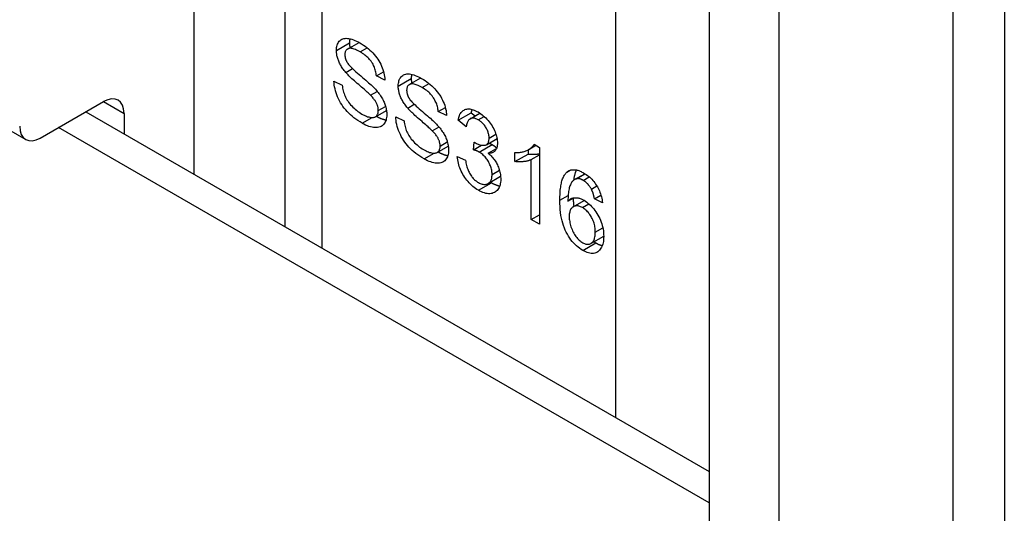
# Model space of a CAD drawing. Header units: inches. Extents: x 17 to 386, y 34 to 183.
# Tile 93 of 95: x 384.875 to 385.925, y 151.733 to 152.261. Entities that reach past the tile are written whole.
import ezdxf

# ---------------------------------------------------------------- set-up
doc = ezdxf.new("R2010")
doc.units = ezdxf.units.IN
doc.header["$MEASUREMENT"] = 0
doc.layers.add('Visible Edges(ANSI)', color=7, linetype='Continuous', lineweight=25)
doc.layers.add('Visible Tangent Edges(ANSI)', color=7, linetype='Continuous', lineweight=25)

msp = doc.modelspace()

# ---------------------------------------------------------------- linework, layer by layer
at = {"layer": 'Visible Edges(ANSI)'}
for p, q in [((385.1576, 153.0378), (385.1576, 152.0394)), ((385.925, 152.7563), (385.925, 150.715)), ((385.6102, 152.488), (385.6102, 151.7222)), ((385.6844, 152.4452), (385.6844, 151.6793)), ((385.2244, 152.2292), (385.2368, 152.2363)), ((385.2226, 152.2042), (385.2297, 152.2083)), ((385.2553, 152.2005), (385.2629, 152.2049)), ((385.21, 152.195), (385.2188, 152.1908)), ((385.2642, 152.1961), (385.2553, 152.2005)), ((385.2903, 152.1912), (385.3027, 152.1983)), ((385.249, 152.1799), (385.2561, 152.184)), ((384.807, 152.1754), (384.8812, 152.1326)), ((384.8967, 152.1341), (384.9642, 152.1731)), ((385.2886, 152.1662), (385.2956, 152.1703)), ((384.9452, 152.1621), (385.6102, 151.7781)), ((384.9862, 152.1604), (384.9862, 152.1384)), ((385.2543, 152.1569), (385.266, 152.1637)), ((385.3212, 152.1624), (385.3288, 152.1668)), ((385.3301, 152.1581), (385.3212, 152.1624)), ((385.3424, 152.1531), (385.3563, 152.1611)), ((385.3552, 152.1547), (385.3656, 152.1608)), ((385.3563, 152.1611), (385.3605, 152.1578)), ((385.2759, 152.157), (385.2847, 152.1527)), ((385.3511, 152.1463), (385.3424, 152.1531)), ((385.3149, 152.1418), (385.3221, 152.146)), ((385.3587, 152.1216), (385.3596, 152.1298)), ((385.3726, 152.1271), (385.3839, 152.1336)), ((385.3202, 152.1188), (385.3319, 152.1256)), ((385.3587, 152.1216), (385.3672, 152.1265)), ((385.3746, 152.1179), (385.3834, 152.123)), ((385.403, 152.1091), (385.403, 152.1188)), ((385.417, 152.1216), (385.417, 152.1171)), ((385.4178, 152.122), (385.4253, 152.1264)), ((385.4235, 152.1275), (385.4291, 152.1242)), ((385.4291, 152.1242), (385.4291, 152.0423)), ((385.3415, 152.1144), (385.3502, 152.1107)), ((385.403, 152.1091), (385.417, 152.1171)), ((385.4204, 152.1111), (385.4291, 152.1161)), ((385.4204, 152.0473), (385.4204, 152.1111)), ((385.3743, 152.0856), (385.3877, 152.0933)), ((385.4666, 152.0898), (385.4776, 152.0961)), ((385.4685, 152.0905), (385.4779, 152.096)), ((385.4845, 152.0797), (385.4904, 152.0831)), ((385.4596, 152.0667), (385.466, 152.0704)), ((385.4652, 152.0608), (385.4769, 152.0676)), ((385.4878, 152.0691), (385.4948, 152.0732)), ((385.4964, 152.065), (385.4878, 152.0691)), ((385.4204, 152.0473), (385.4291, 152.0523)), ((385.4291, 152.0423), (385.4204, 152.0473)), ((385.4841, 152.0216), (385.4977, 152.0294))]:
    msp.add_line(p, q, dxfattribs=at)
at = {"layer": 'Visible Edges(ANSI)', "flags": 128}
for points in [[(385.2126, 152.2278), (385.2127, 152.2293), (385.2128, 152.2307), (385.2131, 152.2321), (385.2134, 152.2333), (385.2138, 152.2345), (385.2143, 152.2356), (385.215, 152.2366), (385.2157, 152.2376), (385.2165, 152.2384), (385.2174, 152.2391), (385.2183, 152.2397), (385.2194, 152.2401), (385.2206, 152.2405), (385.2218, 152.2406), (385.2231, 152.2407), (385.2246, 152.2406), (385.226, 152.2404), (385.2276, 152.2401), (385.2291, 152.2397), (385.2307, 152.2391), (385.2324, 152.2385), (385.2341, 152.2377), (385.2358, 152.2369), (385.2376, 152.2359)], [(385.227, 152.2402), (385.227, 152.2401), (385.2269, 152.2399), (385.2269, 152.2397), (385.2269, 152.2395), (385.2268, 152.2394), (385.2268, 152.2392), (385.2268, 152.239), (385.2267, 152.2388), (385.2267, 152.2387), (385.2267, 152.2385), (385.2267, 152.2383), (385.2267, 152.2381), (385.2266, 152.2379), (385.2266, 152.2377), (385.2266, 152.2376), (385.2266, 152.2374), (385.2266, 152.2372), (385.2266, 152.237), (385.2266, 152.2368), (385.2266, 152.2366), (385.2266, 152.2364), (385.2265, 152.2362), (385.2265, 152.236), (385.2265, 152.2358)], [(385.2265, 152.2358), (385.2265, 152.2356), (385.2265, 152.2354), (385.2266, 152.2352), (385.2266, 152.235), (385.2266, 152.2348), (385.2266, 152.2346), (385.2266, 152.2343), (385.2266, 152.2341), (385.2266, 152.2339), (385.2266, 152.2337), (385.2266, 152.2335), (385.2267, 152.2333), (385.2267, 152.2331), (385.2267, 152.2329), (385.2267, 152.2326), (385.2268, 152.2324), (385.2268, 152.2322), (385.2268, 152.232), (385.2269, 152.2318), (385.2269, 152.2316), (385.2269, 152.2314), (385.227, 152.2312), (385.227, 152.2309), (385.227, 152.2307)], [(385.2376, 152.2359), (385.2395, 152.2347), (385.2414, 152.2335), (385.2432, 152.2322), (385.245, 152.2309), (385.2467, 152.2295), (385.2483, 152.228), (385.2499, 152.2265), (385.2515, 152.225), (385.2529, 152.2233), (385.2543, 152.2217), (385.2556, 152.22), (385.2568, 152.2183), (385.2579, 152.2165), (385.2589, 152.2147), (385.2599, 152.2129), (385.2607, 152.211), (385.2615, 152.2091), (385.2622, 152.2072), (385.2627, 152.2053), (385.2632, 152.2035), (385.2636, 152.2016), (385.2639, 152.1998), (385.2641, 152.198), (385.2642, 152.1961)], [(385.2226, 152.2042), (385.2218, 152.2052), (385.221, 152.2062), (385.2203, 152.2072), (385.2196, 152.2082), (385.2189, 152.2092), (385.2182, 152.2102), (385.2176, 152.2112), (385.217, 152.2122), (385.2165, 152.2132), (385.216, 152.2142), (385.2155, 152.2152), (385.2151, 152.2162), (385.2147, 152.2172), (385.2143, 152.2182), (385.214, 152.2192), (385.2137, 152.2201), (385.2135, 152.2211), (385.2132, 152.2221), (385.2131, 152.223), (385.2129, 152.224), (385.2128, 152.2249), (385.2127, 152.2259), (385.2126, 152.2268), (385.2126, 152.2278)], [(385.238, 152.2262), (385.2366, 152.2269), (385.2352, 152.2276), (385.234, 152.2282), (385.2328, 152.2287), (385.2317, 152.2292), (385.2306, 152.2295), (385.2296, 152.2298), (385.2286, 152.2299), (385.2278, 152.23), (385.227, 152.23), (385.2262, 152.2299), (385.2255, 152.2297), (385.2249, 152.2295), (385.2243, 152.2292), (385.2238, 152.2288), (385.2234, 152.2284), (385.223, 152.2279), (385.2226, 152.2274), (385.2223, 152.2269), (385.2221, 152.2263), (385.2219, 152.2256), (385.2217, 152.2249), (385.2217, 152.2241), (385.2216, 152.2233)], [(385.2216, 152.2233), (385.2216, 152.223), (385.2216, 152.2226), (385.2217, 152.2222), (385.2217, 152.2218), (385.2217, 152.2215), (385.2218, 152.2211), (385.2219, 152.2207), (385.2219, 152.2204), (385.222, 152.22), (385.2221, 152.2196), (385.2222, 152.2193), (385.2223, 152.2189), (385.2224, 152.2185), (385.2226, 152.2182), (385.2227, 152.2178), (385.2228, 152.2174), (385.223, 152.217), (385.2232, 152.2167), (385.2233, 152.2163), (385.2235, 152.2159), (385.2237, 152.2156), (385.2239, 152.2152), (385.2241, 152.2148), (385.2244, 152.2145)], [(385.2553, 152.2005), (385.2551, 152.2018), (385.2549, 152.2032), (385.2547, 152.2045), (385.2544, 152.2057), (385.2541, 152.207), (385.2537, 152.2082), (385.2532, 152.2094), (385.2528, 152.2106), (385.2522, 152.2117), (385.2517, 152.2129), (385.251, 152.214), (385.2504, 152.215), (385.2496, 152.2161), (385.2488, 152.2171), (385.248, 152.2181), (385.2471, 152.2191), (385.2462, 152.2201), (385.2452, 152.221), (385.2441, 152.2219), (385.243, 152.2228), (385.2418, 152.2237), (385.2406, 152.2245), (385.2393, 152.2254), (385.238, 152.2262)], [(385.2244, 152.2145), (385.2249, 152.2137), (385.2255, 152.2128), (385.2263, 152.2119), (385.2272, 152.211), (385.2282, 152.2099), (385.2293, 152.2088), (385.2305, 152.2076), (385.2319, 152.2063), (385.2334, 152.2049), (385.235, 152.2035), (385.2367, 152.202), (385.2386, 152.2005), (385.2404, 152.1989), (385.2422, 152.1974), (385.2439, 152.196), (385.2454, 152.1946), (385.2469, 152.1933), (385.2482, 152.1921), (385.2495, 152.1909), (385.2506, 152.1898), (385.2517, 152.1888), (385.2527, 152.1879), (385.2535, 152.187), (385.2543, 152.1862)], [(385.249, 152.1799), (385.2485, 152.1804), (385.2479, 152.181), (385.2471, 152.1817), (385.2463, 152.1825), (385.2454, 152.1833), (385.2444, 152.1842), (385.2433, 152.1852), (385.2421, 152.1862), (385.2408, 152.1874), (385.2394, 152.1886), (385.2379, 152.1898), (385.2364, 152.1912), (385.2348, 152.1926), (385.2333, 152.1939), (385.2318, 152.1951), (385.2305, 152.1964), (385.2292, 152.1975), (385.228, 152.1986), (385.2269, 152.1997), (385.2259, 152.2007), (385.225, 152.2017), (385.2241, 152.2026), (385.2233, 152.2034), (385.2226, 152.2042)], [(385.2785, 152.1897), (385.2786, 152.1912), (385.2787, 152.1927), (385.279, 152.194), (385.2793, 152.1953), (385.2797, 152.1965), (385.2803, 152.1976), (385.2809, 152.1986), (385.2816, 152.1995), (385.2824, 152.2004), (385.2833, 152.2011), (385.2843, 152.2016), (385.2853, 152.2021), (385.2865, 152.2024), (385.2877, 152.2026), (385.2891, 152.2026), (385.2905, 152.2026), (385.292, 152.2024), (385.2935, 152.202), (385.295, 152.2016), (385.2967, 152.2011), (385.2983, 152.2004), (385.3, 152.1997), (385.3017, 152.1988), (385.3035, 152.1978)], [(385.2929, 152.2022), (385.2929, 152.202), (385.2928, 152.2018), (385.2928, 152.2017), (385.2928, 152.2015), (385.2927, 152.2013), (385.2927, 152.2011), (385.2927, 152.201), (385.2927, 152.2008), (385.2926, 152.2006), (385.2926, 152.2004), (385.2926, 152.2002), (385.2926, 152.2001), (385.2926, 152.1999), (385.2925, 152.1997), (385.2925, 152.1995), (385.2925, 152.1993), (385.2925, 152.1991), (385.2925, 152.1989), (385.2925, 152.1987), (385.2925, 152.1985), (385.2925, 152.1983), (385.2925, 152.1982), (385.2925, 152.198), (385.2925, 152.1978)], [(385.2402, 152.1499), (385.2378, 152.1514), (385.2355, 152.1528), (385.2334, 152.1543), (385.2313, 152.1559), (385.2293, 152.1575), (385.2275, 152.1591), (385.2257, 152.1608), (385.2241, 152.1625), (385.2225, 152.1643), (385.221, 152.1661), (385.2196, 152.1679), (385.2183, 152.1699), (385.217, 152.1718), (385.2159, 152.1739), (385.2149, 152.1759), (385.2139, 152.1781), (385.213, 152.1802), (385.2123, 152.1823), (385.2116, 152.1845), (385.2111, 152.1866), (385.2106, 152.1887), (385.2103, 152.1908), (385.2101, 152.1929), (385.21, 152.195)], [(385.2188, 152.1908), (385.219, 152.1892), (385.2192, 152.1876), (385.2195, 152.1861), (385.2199, 152.1846), (385.2203, 152.1831), (385.2207, 152.1817), (385.2212, 152.1803), (385.2218, 152.179), (385.2224, 152.1777), (385.2231, 152.1764), (385.2238, 152.1751), (385.2247, 152.1738), (385.2256, 152.1725), (385.2266, 152.1711), (385.2277, 152.1698), (385.2289, 152.1685), (385.2301, 152.1673), (385.2314, 152.166), (385.2327, 152.1649), (385.234, 152.1638), (385.2354, 152.1627), (385.2368, 152.1617), (385.2382, 152.1607), (385.2397, 152.1598)], [(385.3039, 152.1881), (385.3025, 152.1889), (385.3012, 152.1896), (385.2999, 152.1902), (385.2987, 152.1907), (385.2976, 152.1911), (385.2965, 152.1914), (385.2955, 152.1917), (385.2946, 152.1919), (385.2937, 152.1919), (385.2929, 152.1919), (385.2921, 152.1918), (385.2914, 152.1917), (385.2908, 152.1914), (385.2903, 152.1911), (385.2897, 152.1908), (385.2893, 152.1903), (385.2889, 152.1899), (385.2885, 152.1894), (385.2882, 152.1888), (385.288, 152.1882), (385.2878, 152.1876), (385.2876, 152.1868), (385.2876, 152.1861), (385.2875, 152.1853)], [(385.2925, 152.1978), (385.2925, 152.1975), (385.2925, 152.1973), (385.2925, 152.1971), (385.2925, 152.1969), (385.2925, 152.1967), (385.2925, 152.1965), (385.2925, 152.1963), (385.2925, 152.1961), (385.2925, 152.1959), (385.2925, 152.1957), (385.2926, 152.1954), (385.2926, 152.1952), (385.2926, 152.195), (385.2926, 152.1948), (385.2927, 152.1946), (385.2927, 152.1944), (385.2927, 152.1942), (385.2927, 152.194), (385.2928, 152.1937), (385.2928, 152.1935), (385.2928, 152.1933), (385.2929, 152.1931), (385.2929, 152.1929), (385.293, 152.1927)], [(385.3035, 152.1978), (385.3054, 152.1967), (385.3073, 152.1955), (385.3091, 152.1942), (385.3109, 152.1928), (385.3126, 152.1914), (385.3142, 152.19), (385.3158, 152.1885), (385.3174, 152.1869), (385.3188, 152.1853), (385.3202, 152.1836), (385.3215, 152.1819), (385.3227, 152.1802), (385.3238, 152.1784), (385.3248, 152.1766), (385.3258, 152.1748), (385.3266, 152.1729), (385.3274, 152.171), (385.3281, 152.1692), (385.3287, 152.1673), (385.3291, 152.1654), (385.3295, 152.1636), (385.3298, 152.1617), (385.33, 152.1599), (385.3301, 152.1581)], [(385.2543, 152.1862), (385.2553, 152.185), (385.2562, 152.1839), (385.2572, 152.1828), (385.258, 152.1816), (385.2588, 152.1805), (385.2596, 152.1794), (385.2604, 152.1782), (385.2611, 152.1771), (385.2617, 152.176), (385.2623, 152.1748), (385.2629, 152.1737), (385.2634, 152.1726), (385.2638, 152.1715), (385.2643, 152.1703), (385.2647, 152.1692), (385.265, 152.1681), (385.2653, 152.167), (385.2656, 152.1659), (385.2658, 152.1648), (385.266, 152.1637), (385.2661, 152.1626), (385.2662, 152.1615), (385.2663, 152.1604), (385.2663, 152.1593)], [(385.2886, 152.1662), (385.2877, 152.1672), (385.2869, 152.1682), (385.2862, 152.1692), (385.2855, 152.1702), (385.2848, 152.1712), (385.2841, 152.1722), (385.2835, 152.1732), (385.283, 152.1742), (385.2824, 152.1752), (385.2819, 152.1761), (385.2814, 152.1771), (385.281, 152.1781), (385.2806, 152.1791), (385.2803, 152.1801), (385.2799, 152.1811), (385.2796, 152.1821), (385.2794, 152.1831), (385.2792, 152.184), (385.279, 152.185), (385.2788, 152.1859), (385.2787, 152.1869), (385.2786, 152.1878), (385.2786, 152.1888), (385.2785, 152.1897)], [(385.2875, 152.1853), (385.2875, 152.1849), (385.2876, 152.1845), (385.2876, 152.1842), (385.2876, 152.1838), (385.2877, 152.1834), (385.2877, 152.1831), (385.2878, 152.1827), (385.2878, 152.1823), (385.2879, 152.1819), (385.288, 152.1816), (385.2881, 152.1812), (385.2882, 152.1808), (385.2883, 152.1805), (385.2885, 152.1801), (385.2886, 152.1797), (385.2888, 152.1794), (385.2889, 152.179), (385.2891, 152.1786), (385.2893, 152.1783), (385.2894, 152.1779), (385.2896, 152.1775), (385.2898, 152.1771), (385.2901, 152.1768), (385.2903, 152.1764)], [(385.3212, 152.1624), (385.321, 152.1638), (385.3208, 152.1651), (385.3206, 152.1664), (385.3203, 152.1677), (385.32, 152.1689), (385.3196, 152.1702), (385.3192, 152.1714), (385.3187, 152.1725), (385.3181, 152.1737), (385.3176, 152.1748), (385.3169, 152.1759), (385.3163, 152.177), (385.3155, 152.178), (385.3148, 152.1791), (385.3139, 152.1801), (385.313, 152.1811), (385.3121, 152.182), (385.3111, 152.183), (385.31, 152.1839), (385.3089, 152.1848), (385.3077, 152.1856), (385.3065, 152.1865), (385.3052, 152.1873), (385.3039, 152.1881)], [(385.2573, 152.1636), (385.2573, 152.1642), (385.2573, 152.1649), (385.2572, 152.1655), (385.2571, 152.1662), (385.257, 152.1668), (385.2568, 152.1675), (385.2567, 152.1681), (385.2565, 152.1688), (385.2562, 152.1694), (385.256, 152.1701), (385.2557, 152.1707), (385.2554, 152.1714), (385.2551, 152.1721), (385.2547, 152.1727), (385.2543, 152.1734), (385.2538, 152.1741), (385.2534, 152.1748), (385.2528, 152.1755), (385.2523, 152.1762), (385.2517, 152.1769), (385.2511, 152.1777), (385.2504, 152.1784), (385.2497, 152.1791), (385.249, 152.1799)], [(385.2903, 152.1764), (385.2908, 152.1756), (385.2914, 152.1748), (385.2922, 152.1739), (385.2931, 152.1729), (385.2941, 152.1718), (385.2952, 152.1707), (385.2965, 152.1695), (385.2978, 152.1682), (385.2993, 152.1669), (385.3009, 152.1655), (385.3026, 152.164), (385.3045, 152.1624), (385.3063, 152.1608), (385.3081, 152.1593), (385.3098, 152.1579), (385.3113, 152.1566), (385.3128, 152.1553), (385.3141, 152.154), (385.3154, 152.1529), (385.3166, 152.1518), (385.3176, 152.1508), (385.3186, 152.1498), (385.3194, 152.1489), (385.3202, 152.1481)], [(385.2397, 152.1598), (385.241, 152.1591), (385.2423, 152.1585), (385.2436, 152.1579), (385.2448, 152.1574), (385.2459, 152.157), (385.2471, 152.1567), (385.2481, 152.1564), (385.2492, 152.1562), (385.2502, 152.1561), (385.2511, 152.1561), (385.252, 152.1562), (385.2528, 152.1563), (385.2535, 152.1566), (385.2542, 152.1569), (385.2548, 152.1573), (385.2553, 152.1577), (385.2558, 152.1583), (385.2562, 152.1589), (385.2565, 152.1595), (385.2568, 152.1602), (385.257, 152.161), (385.2572, 152.1618), (385.2573, 152.1627), (385.2573, 152.1636)], [(385.2663, 152.1593), (385.2663, 152.1577), (385.2661, 152.1562), (385.2658, 152.1548), (385.2655, 152.1534), (385.265, 152.1522), (385.2645, 152.151), (385.2638, 152.1499), (385.2631, 152.1489), (385.2622, 152.148), (385.2613, 152.1472), (385.2602, 152.1466), (385.2591, 152.146), (385.2579, 152.1457), (385.2566, 152.1454), (385.2552, 152.1453), (385.2538, 152.1453), (385.2522, 152.1454), (385.2506, 152.1457), (385.249, 152.1461), (385.2473, 152.1466), (385.2456, 152.1473), (385.2438, 152.148), (385.242, 152.1489), (385.2402, 152.1499)], [(385.3149, 152.1418), (385.3144, 152.1424), (385.3138, 152.143), (385.3131, 152.1436), (385.3122, 152.1444), (385.3113, 152.1452), (385.3103, 152.1461), (385.3092, 152.1471), (385.308, 152.1482), (385.3067, 152.1493), (385.3053, 152.1505), (385.3039, 152.1518), (385.3023, 152.1531), (385.3007, 152.1545), (385.2992, 152.1558), (385.2978, 152.1571), (385.2964, 152.1583), (385.2951, 152.1595), (385.294, 152.1606), (385.2929, 152.1616), (385.2918, 152.1627), (385.2909, 152.1636), (385.29, 152.1645), (385.2893, 152.1654), (385.2886, 152.1662)], [(385.3424, 152.1531), (385.3427, 152.1546), (385.3431, 152.156), (385.3435, 152.1572), (385.3439, 152.1584), (385.3444, 152.1595), (385.345, 152.1605), (385.3457, 152.1614), (385.3463, 152.1622), (385.3471, 152.163), (385.3479, 152.1636), (385.3487, 152.1641), (385.3497, 152.1645), (385.3506, 152.1649), (385.3516, 152.1651), (385.3526, 152.1652), (385.3537, 152.1653), (385.3548, 152.1652), (385.356, 152.165), (385.3572, 152.1648), (385.3584, 152.1644), (385.3597, 152.1639), (385.361, 152.1634), (385.3623, 152.1627), (385.3637, 152.162)], [(385.3572, 152.1648), (385.3572, 152.1646), (385.3571, 152.1645), (385.3571, 152.1643), (385.357, 152.1642), (385.357, 152.1641), (385.357, 152.1639), (385.3569, 152.1638), (385.3569, 152.1636), (385.3568, 152.1635), (385.3568, 152.1633), (385.3568, 152.1632), (385.3567, 152.163), (385.3567, 152.1629), (385.3566, 152.1627), (385.3566, 152.1626), (385.3566, 152.1624), (385.3565, 152.1623), (385.3565, 152.1621), (385.3565, 152.1619), (385.3564, 152.1618), (385.3564, 152.1616), (385.3564, 152.1615), (385.3564, 152.1613), (385.3563, 152.1611)], [(385.3637, 152.162), (385.3651, 152.1611), (385.3665, 152.1601), (385.3679, 152.1591), (385.3692, 152.158), (385.3706, 152.1569), (385.3718, 152.1556), (385.3731, 152.1543), (385.3743, 152.153), (385.3755, 152.1515), (385.3766, 152.1501), (385.3777, 152.1486), (385.3786, 152.1471), (385.3795, 152.1456), (385.3804, 152.144), (385.3811, 152.1424), (385.3818, 152.1408), (385.3824, 152.1392), (385.3829, 152.1377), (385.3834, 152.1361), (385.3837, 152.1346), (385.384, 152.1331), (385.3842, 152.1317), (385.3843, 152.1303), (385.3844, 152.1289)], [(385.2551, 152.1574), (385.2556, 152.1572), (385.256, 152.1569), (385.2565, 152.1567), (385.257, 152.1564), (385.2574, 152.1562), (385.2579, 152.156), (385.2583, 152.1558), (385.2588, 152.1556), (385.2592, 152.1554), (385.2597, 152.1552), (385.2601, 152.1551), (385.2605, 152.1549), (385.261, 152.1547), (385.2614, 152.1546), (385.2618, 152.1545), (385.2622, 152.1543), (385.2627, 152.1542), (385.2631, 152.1541), (385.2635, 152.154), (385.2639, 152.1539), (385.2643, 152.1538), (385.2647, 152.1537), (385.2651, 152.1536), (385.2655, 152.1536)], [(385.3061, 152.1119), (385.3037, 152.1133), (385.3015, 152.1148), (385.2993, 152.1163), (385.2972, 152.1178), (385.2953, 152.1194), (385.2934, 152.121), (385.2916, 152.1227), (385.29, 152.1244), (385.2884, 152.1262), (385.2869, 152.128), (385.2855, 152.1299), (385.2842, 152.1318), (385.283, 152.1338), (385.2818, 152.1358), (385.2808, 152.1379), (385.2798, 152.14), (385.2789, 152.1422), (385.2782, 152.1443), (385.2775, 152.1464), (385.277, 152.1485), (385.2765, 152.1507), (385.2762, 152.1528), (385.276, 152.1549), (385.2759, 152.157)], [(385.2847, 152.1527), (385.2849, 152.1511), (385.2852, 152.1495), (385.2855, 152.148), (385.2858, 152.1465), (385.2862, 152.1451), (385.2866, 152.1436), (385.2871, 152.1423), (385.2877, 152.1409), (385.2883, 152.1396), (385.289, 152.1383), (385.2897, 152.137), (385.2906, 152.1357), (385.2915, 152.1344), (385.2925, 152.1331), (385.2936, 152.1318), (385.2948, 152.1305), (385.296, 152.1292), (385.2973, 152.128), (385.2986, 152.1268), (385.2999, 152.1257), (385.3013, 152.1246), (385.3027, 152.1236), (385.3042, 152.1227), (385.3056, 152.1218)], [(385.3639, 152.1537), (385.363, 152.1541), (385.3622, 152.1545), (385.3614, 152.1548), (385.3607, 152.1551), (385.3599, 152.1553), (385.3592, 152.1554), (385.3585, 152.1555), (385.3579, 152.1555), (385.3572, 152.1554), (385.3566, 152.1553), (385.356, 152.1551), (385.3554, 152.1549), (385.3549, 152.1545), (385.3544, 152.1541), (385.3539, 152.1537), (385.3534, 152.1531), (385.353, 152.1525), (385.3527, 152.1518), (385.3523, 152.1511), (385.352, 152.1503), (385.3517, 152.1494), (385.3515, 152.1484), (385.3513, 152.1474), (385.3511, 152.1463)], [(385.3754, 152.1342), (385.3754, 152.1351), (385.3754, 152.136), (385.3752, 152.137), (385.3751, 152.1379), (385.3749, 152.1388), (385.3746, 152.1397), (385.3743, 152.1406), (385.374, 152.1416), (385.3736, 152.1425), (385.3732, 152.1434), (385.3727, 152.1443), (385.3722, 152.1452), (385.3717, 152.1461), (385.3711, 152.147), (385.3705, 152.1478), (385.3698, 152.1486), (385.3692, 152.1493), (385.3685, 152.1501), (385.3678, 152.1508), (385.3671, 152.1514), (385.3663, 152.152), (385.3655, 152.1526), (385.3647, 152.1531), (385.3639, 152.1537)], [(385.3232, 152.1255), (385.3232, 152.1262), (385.3232, 152.1268), (385.3231, 152.1275), (385.323, 152.1281), (385.3229, 152.1288), (385.3227, 152.1294), (385.3226, 152.1301), (385.3224, 152.1307), (385.3221, 152.1314), (385.3219, 152.132), (385.3216, 152.1327), (385.3213, 152.1333), (385.321, 152.134), (385.3206, 152.1347), (385.3202, 152.1354), (385.3197, 152.1361), (385.3193, 152.1367), (385.3188, 152.1375), (385.3182, 152.1382), (385.3176, 152.1389), (385.317, 152.1396), (385.3163, 152.1403), (385.3156, 152.1411), (385.3149, 152.1418)], [(385.3202, 152.1481), (385.3212, 152.147), (385.3222, 152.1458), (385.3231, 152.1447), (385.3239, 152.1436), (385.3248, 152.1424), (385.3255, 152.1413), (385.3263, 152.1402), (385.327, 152.139), (385.3276, 152.1379), (385.3282, 152.1368), (385.3288, 152.1357), (385.3293, 152.1345), (385.3297, 152.1334), (385.3302, 152.1323), (385.3306, 152.1312), (385.3309, 152.1301), (385.3312, 152.129), (385.3315, 152.1278), (385.3317, 152.1267), (385.3319, 152.1256), (385.332, 152.1245), (385.3321, 152.1234), (385.3322, 152.1224), (385.3322, 152.1213)], [(385.3596, 152.1298), (385.3597, 152.1298), (385.3597, 152.1297), (385.3598, 152.1297), (385.3599, 152.1296), (385.36, 152.1296), (385.36, 152.1295), (385.3601, 152.1295), (385.3602, 152.1295), (385.3602, 152.1294), (385.3603, 152.1294), (385.3603, 152.1293), (385.3604, 152.1293), (385.3605, 152.1293), (385.3605, 152.1292), (385.3606, 152.1292), (385.3606, 152.1291), (385.3607, 152.1291), (385.3607, 152.1291), (385.3608, 152.129), (385.3608, 152.129), (385.3609, 152.129), (385.3609, 152.129), (385.361, 152.1289), (385.361, 152.1289)], [(385.361, 152.1289), (385.3619, 152.1284), (385.3628, 152.128), (385.3637, 152.1276), (385.3646, 152.1272), (385.3654, 152.1269), (385.3663, 152.1267), (385.3671, 152.1265), (385.3679, 152.1264), (385.3687, 152.1264), (385.3695, 152.1264), (385.3702, 152.1264), (385.371, 152.1265), (385.3717, 152.1267), (385.3724, 152.1269), (385.3729, 152.1273), (385.3735, 152.1277), (385.3739, 152.1282), (385.3743, 152.1288), (385.3747, 152.1295), (385.3749, 152.1303), (385.3752, 152.1311), (385.3753, 152.1321), (385.3754, 152.1331), (385.3754, 152.1342)], [(385.3844, 152.1289), (385.3844, 152.128), (385.3843, 152.1272), (385.3842, 152.1264), (385.3841, 152.1256), (385.384, 152.1249), (385.3838, 152.1242), (385.3836, 152.1235), (385.3833, 152.1228), (385.383, 152.1222), (385.3827, 152.1217), (385.3823, 152.1211), (385.3819, 152.1206), (385.3815, 152.1202), (385.3811, 152.1197), (385.3806, 152.1194), (385.38, 152.119), (385.3795, 152.1187), (385.3789, 152.1185), (385.3783, 152.1183), (385.3776, 152.1181), (385.3769, 152.118), (385.3762, 152.1179), (385.3754, 152.1179), (385.3746, 152.1179)], [(385.3755, 152.1287), (385.3756, 152.1287), (385.3758, 152.1286), (385.3759, 152.1286), (385.3761, 152.1285), (385.3762, 152.1284), (385.3764, 152.1284), (385.3765, 152.1283), (385.3766, 152.1283), (385.3768, 152.1282), (385.3769, 152.1281), (385.3771, 152.1281), (385.3772, 152.128), (385.3773, 152.128), (385.3775, 152.1279), (385.3776, 152.1278), (385.3777, 152.1278), (385.3778, 152.1277), (385.378, 152.1276), (385.3781, 152.1276), (385.3782, 152.1275), (385.3783, 152.1274), (385.3785, 152.1274), (385.3786, 152.1273), (385.3787, 152.1272)], [(385.3056, 152.1218), (385.307, 152.1211), (385.3082, 152.1204), (385.3095, 152.1198), (385.3107, 152.1193), (385.3118, 152.1189), (385.313, 152.1186), (385.3141, 152.1183), (385.3151, 152.1182), (385.3161, 152.1181), (385.317, 152.1181), (385.3179, 152.1181), (385.3187, 152.1183), (385.3194, 152.1185), (385.3201, 152.1188), (385.3207, 152.1192), (385.3212, 152.1197), (385.3217, 152.1202), (385.3221, 152.1208), (385.3224, 152.1215), (385.3227, 152.1222), (385.3229, 152.1229), (385.3231, 152.1237), (385.3232, 152.1246), (385.3232, 152.1255)], [(385.3322, 152.1213), (385.3322, 152.1197), (385.332, 152.1182), (385.3318, 152.1167), (385.3314, 152.1154), (385.331, 152.1141), (385.3304, 152.1129), (385.3297, 152.1118), (385.329, 152.1108), (385.3281, 152.1099), (385.3272, 152.1092), (385.3262, 152.1085), (385.325, 152.108), (385.3238, 152.1076), (385.3225, 152.1074), (385.3212, 152.1072), (385.3197, 152.1072), (385.3181, 152.1074), (385.3166, 152.1076), (385.3149, 152.108), (385.3133, 152.1086), (385.3115, 152.1092), (385.3098, 152.11), (385.3079, 152.1109), (385.3061, 152.1119)], [(385.321, 152.1193), (385.3215, 152.1191), (385.322, 152.1189), (385.3224, 152.1186), (385.3229, 152.1184), (385.3233, 152.1182), (385.3238, 152.118), (385.3242, 152.1177), (385.3247, 152.1176), (385.3251, 152.1174), (385.3256, 152.1172), (385.326, 152.117), (385.3265, 152.1168), (385.3269, 152.1167), (385.3273, 152.1165), (385.3277, 152.1164), (385.3282, 152.1163), (385.3286, 152.1161), (385.329, 152.116), (385.3294, 152.1159), (385.3298, 152.1158), (385.3302, 152.1157), (385.3306, 152.1156), (385.331, 152.1156), (385.3314, 152.1155)], [(385.3648, 152.1192), (385.3646, 152.1193), (385.3644, 152.1194), (385.3641, 152.1196), (385.3639, 152.1197), (385.3637, 152.1198), (385.3635, 152.1199), (385.3633, 152.12), (385.363, 152.1201), (385.3628, 152.1202), (385.3625, 152.1203), (385.3623, 152.1204), (385.362, 152.1205), (385.3618, 152.1206), (385.3615, 152.1207), (385.3613, 152.1208), (385.361, 152.1209), (385.3607, 152.121), (385.3604, 152.1211), (385.3602, 152.1212), (385.3599, 152.1213), (385.3596, 152.1213), (385.3593, 152.1214), (385.359, 152.1215), (385.3587, 152.1216)], [(385.3786, 152.0953), (385.3786, 152.0965), (385.3785, 152.0976), (385.3784, 152.0988), (385.3782, 152.0999), (385.3779, 152.1011), (385.3776, 152.1022), (385.3773, 152.1033), (385.3769, 152.1045), (385.3764, 152.1056), (385.3759, 152.1067), (385.3753, 152.1079), (385.3747, 152.109), (385.374, 152.1101), (385.3734, 152.1111), (385.3726, 152.1121), (385.3719, 152.1131), (385.3711, 152.114), (385.3703, 152.1149), (385.3694, 152.1157), (385.3686, 152.1165), (385.3677, 152.1173), (385.3667, 152.118), (385.3658, 152.1186), (385.3648, 152.1192)], [(385.3746, 152.1179), (385.3757, 152.117), (385.3767, 152.1161), (385.3776, 152.1151), (385.3785, 152.1142), (385.3794, 152.1132), (385.3802, 152.1121), (385.381, 152.1111), (385.3818, 152.11), (385.3825, 152.1089), (385.3832, 152.1077), (385.3838, 152.1066), (385.3844, 152.1054), (385.3849, 152.1041), (385.3854, 152.1029), (385.3859, 152.1017), (385.3863, 152.1005), (385.3867, 152.0992), (385.387, 152.0979), (385.3872, 152.0967), (385.3875, 152.0954), (385.3876, 152.0941), (385.3877, 152.0928), (385.3878, 152.0915), (385.3878, 152.0902)], [(385.3787, 152.1272), (385.3789, 152.1271), (385.3791, 152.127), (385.3793, 152.1269), (385.3796, 152.1267), (385.3798, 152.1266), (385.38, 152.1264), (385.3802, 152.1263), (385.3804, 152.1262), (385.3806, 152.126), (385.3808, 152.1259), (385.381, 152.1257), (385.3812, 152.1256), (385.3814, 152.1254), (385.3816, 152.1252), (385.3818, 152.1251), (385.382, 152.1249), (385.3822, 152.1248), (385.3824, 152.1246), (385.3826, 152.1244), (385.3828, 152.1243), (385.383, 152.1241), (385.3832, 152.1239), (385.3834, 152.1237), (385.3836, 152.1236)], [(385.403, 152.1188), (385.4042, 152.1187), (385.4054, 152.1188), (385.4066, 152.1188), (385.4077, 152.1189), (385.4088, 152.119), (385.4099, 152.1192), (385.4109, 152.1194), (385.4119, 152.1196), (385.4129, 152.1199), (385.4139, 152.1202), (385.4148, 152.1206), (385.4158, 152.121), (385.4166, 152.1214), (385.4175, 152.1219), (385.4183, 152.1223), (385.419, 152.1228), (385.4197, 152.1233), (385.4204, 152.1238), (385.421, 152.1244), (385.4216, 152.125), (385.4221, 152.1256), (385.4226, 152.1262), (385.4231, 152.1268), (385.4235, 152.1275)], [(385.417, 152.1171), (385.4174, 152.117), (385.4179, 152.117), (385.4183, 152.1169), (385.4188, 152.1169), (385.4192, 152.1169), (385.4197, 152.1168), (385.4202, 152.1168), (385.4207, 152.1168), (385.4212, 152.1168), (385.4217, 152.1168), (385.4222, 152.1168), (385.4227, 152.1168), (385.4232, 152.1168), (385.4238, 152.1168), (385.4243, 152.1169), (385.4248, 152.1169), (385.4254, 152.117), (385.4259, 152.117), (385.4265, 152.1171), (385.427, 152.1171), (385.4275, 152.1172), (385.4281, 152.1173), (385.4286, 152.1174), (385.4291, 152.1174)], [(385.364, 152.0784), (385.3625, 152.0794), (385.361, 152.0804), (385.3596, 152.0814), (385.3582, 152.0825), (385.3568, 152.0837), (385.3555, 152.085), (385.3542, 152.0863), (385.353, 152.0877), (385.3518, 152.0891), (385.3507, 152.0906), (385.3496, 152.0922), (385.3485, 152.0938), (385.3476, 152.0954), (385.3466, 152.0971), (385.3458, 152.0988), (385.345, 152.1005), (385.3443, 152.1022), (385.3437, 152.1039), (385.3432, 152.1057), (385.3427, 152.1074), (385.3423, 152.1091), (385.342, 152.1109), (385.3417, 152.1127), (385.3415, 152.1144)], [(385.3502, 152.1107), (385.3505, 152.1092), (385.3508, 152.1077), (385.3511, 152.1063), (385.3515, 152.1049), (385.3518, 152.1035), (385.3522, 152.1022), (385.3527, 152.101), (385.3532, 152.0998), (385.3536, 152.0987), (385.3542, 152.0976), (385.3547, 152.0965), (385.3553, 152.0955), (385.3559, 152.0946), (385.3566, 152.0936), (385.3572, 152.0928), (385.3579, 152.0919), (385.3586, 152.0911), (385.3593, 152.0904), (385.36, 152.0897), (385.3608, 152.089), (385.3616, 152.0884), (385.3624, 152.0878), (385.3632, 152.0872), (385.3641, 152.0867)], [(385.4204, 152.1111), (385.4199, 152.1109), (385.4193, 152.1106), (385.4187, 152.1104), (385.4181, 152.1102), (385.4174, 152.11), (385.4168, 152.1098), (385.4161, 152.1096), (385.4153, 152.1094), (385.4146, 152.1093), (385.4138, 152.1092), (385.413, 152.1091), (385.4122, 152.109), (385.4113, 152.1089), (385.4105, 152.1088), (385.4097, 152.1088), (385.4089, 152.1088), (385.4081, 152.1087), (385.4073, 152.1087), (385.4066, 152.1088), (385.4058, 152.1088), (385.4051, 152.1088), (385.4044, 152.1089), (385.4037, 152.109), (385.403, 152.1091)], [(385.4509, 152.0678), (385.451, 152.0698), (385.451, 152.0717), (385.4511, 152.0735), (385.4512, 152.0752), (385.4513, 152.0769), (385.4514, 152.0786), (385.4516, 152.0802), (385.4518, 152.0817), (385.452, 152.0831), (385.4523, 152.0845), (385.4525, 152.0859), (385.4528, 152.0872), (385.4532, 152.0884), (385.4535, 152.0895), (385.4539, 152.0906), (385.4543, 152.0917), (385.4548, 152.0927), (385.4552, 152.0936), (385.4557, 152.0945), (385.4562, 152.0953), (385.4568, 152.096), (385.4573, 152.0967), (385.4579, 152.0973), (385.4585, 152.0979)], [(385.4585, 152.0979), (385.4591, 152.0983), (385.4597, 152.0987), (385.4603, 152.0991), (385.4609, 152.0994), (385.4615, 152.0996), (385.4621, 152.0999), (385.4628, 152.1001), (385.4634, 152.1002), (385.4641, 152.1003), (385.4648, 152.1004), (385.4655, 152.1004), (385.4663, 152.1004), (385.467, 152.1003), (385.4678, 152.1002), (385.4686, 152.1001), (385.4694, 152.0999), (385.4702, 152.0997), (385.471, 152.0994), (385.4719, 152.0991), (385.4727, 152.0988), (385.4736, 152.0984), (385.4745, 152.0979), (385.4754, 152.0974), (385.4763, 152.0969)], [(385.4684, 152.1001), (385.4683, 152.0998), (385.4681, 152.0994), (385.468, 152.099), (385.4678, 152.0986), (385.4677, 152.0982), (385.4675, 152.0978), (385.4674, 152.0974), (385.4673, 152.097), (385.4671, 152.0965), (385.467, 152.0961), (385.4669, 152.0957), (385.4668, 152.0952), (385.4667, 152.0947), (385.4665, 152.0943), (385.4664, 152.0938), (385.4663, 152.0933), (385.4662, 152.0928), (385.4661, 152.0923), (385.466, 152.0918), (385.466, 152.0913), (385.4659, 152.0907), (385.4658, 152.0902), (385.4657, 152.0897), (385.4656, 152.0891)], [(385.4763, 152.0969), (385.4777, 152.0961), (385.479, 152.0952), (385.4803, 152.0943), (385.4816, 152.0933), (385.4828, 152.0923), (385.4839, 152.0912), (385.4851, 152.0901), (385.4861, 152.0889), (385.4872, 152.0876), (385.4882, 152.0863), (385.4891, 152.085), (385.49, 152.0836), (385.4909, 152.0822), (385.4917, 152.0807), (385.4924, 152.0793), (385.4931, 152.0778), (385.4937, 152.0762), (385.4943, 152.0747), (385.4948, 152.0731), (385.4952, 152.0715), (385.4956, 152.0699), (385.496, 152.0683), (385.4962, 152.0666), (385.4964, 152.065)], [(385.3878, 152.0902), (385.3878, 152.0885), (385.3877, 152.0869), (385.3874, 152.0853), (385.3871, 152.0839), (385.3867, 152.0826), (385.3861, 152.0813), (385.3855, 152.0802), (385.3848, 152.0792), (385.384, 152.0782), (385.3831, 152.0774), (385.3822, 152.0767), (385.3811, 152.076), (385.3799, 152.0755), (385.3787, 152.0751), (385.3775, 152.0749), (385.3762, 152.0747), (385.3748, 152.0747), (385.3734, 152.0749), (385.372, 152.0751), (385.3705, 152.0755), (385.3689, 152.0761), (385.3673, 152.0767), (385.3657, 152.0775), (385.364, 152.0784)], [(385.3641, 152.0867), (385.3651, 152.0861), (385.3661, 152.0857), (385.367, 152.0853), (385.368, 152.085), (385.3689, 152.0848), (385.3697, 152.0847), (385.3706, 152.0846), (385.3714, 152.0846), (385.3722, 152.0848), (385.373, 152.085), (385.3737, 152.0853), (385.3744, 152.0856), (385.3751, 152.0861), (385.3757, 152.0866), (385.3763, 152.0872), (385.3768, 152.0878), (385.3772, 152.0885), (385.3776, 152.0893), (385.3779, 152.0901), (385.3782, 152.0911), (385.3784, 152.092), (385.3785, 152.0931), (385.3786, 152.0942), (385.3786, 152.0953)], [(385.3769, 152.0871), (385.377, 152.0871), (385.377, 152.087), (385.3771, 152.087), (385.3771, 152.087), (385.3771, 152.087), (385.3772, 152.0869), (385.3772, 152.0869), (385.3773, 152.0869), (385.3773, 152.0869), (385.3773, 152.0868), (385.3774, 152.0868), (385.3774, 152.0868), (385.3775, 152.0868), (385.3775, 152.0867), (385.3776, 152.0867), (385.3776, 152.0867), (385.3776, 152.0867), (385.3777, 152.0866), (385.3777, 152.0866), (385.3778, 152.0866), (385.3778, 152.0866), (385.3779, 152.0865), (385.3779, 152.0865), (385.3779, 152.0865)], [(385.3779, 152.0865), (385.3783, 152.0863), (385.3787, 152.086), (385.3791, 152.0858), (385.3795, 152.0856), (385.3799, 152.0854), (385.3803, 152.0852), (385.3807, 152.085), (385.3811, 152.0849), (385.3814, 152.0847), (385.3818, 152.0845), (385.3822, 152.0844), (385.3826, 152.0842), (385.3829, 152.0841), (385.3833, 152.0839), (385.3837, 152.0838), (385.384, 152.0837), (385.3844, 152.0836), (385.3847, 152.0835), (385.3851, 152.0834), (385.3854, 152.0833), (385.3858, 152.0832), (385.3861, 152.0831), (385.3865, 152.0831), (385.3868, 152.083)], [(385.4685, 152.0905), (385.4678, 152.0903), (385.4672, 152.0901), (385.4666, 152.0898), (385.466, 152.0894), (385.4654, 152.0889), (385.4649, 152.0884), (385.4643, 152.0879), (385.4638, 152.0873), (385.4633, 152.0866), (385.4629, 152.0858), (385.4625, 152.0851), (385.4621, 152.0842), (385.4617, 152.0833), (385.4613, 152.0822), (385.461, 152.0811), (385.4607, 152.0799), (385.4605, 152.0786), (385.4602, 152.0772), (385.4601, 152.0757), (385.4599, 152.0741), (385.4598, 152.0724), (385.4597, 152.0706), (385.4596, 152.0687), (385.4596, 152.0667)], [(385.4758, 152.089), (385.4755, 152.0892), (385.4751, 152.0894), (385.4748, 152.0896), (385.4744, 152.0897), (385.4741, 152.0899), (385.4738, 152.09), (385.4735, 152.0901), (385.4731, 152.0903), (385.4728, 152.0904), (385.4725, 152.0905), (385.4722, 152.0905), (385.4719, 152.0906), (385.4716, 152.0907), (385.4713, 152.0907), (385.471, 152.0907), (385.4707, 152.0908), (385.4704, 152.0908), (385.4701, 152.0908), (385.4699, 152.0908), (385.4696, 152.0907), (385.4693, 152.0907), (385.469, 152.0907), (385.4688, 152.0906), (385.4685, 152.0905)], [(385.4845, 152.0797), (385.4842, 152.0802), (385.4839, 152.0807), (385.4836, 152.0812), (385.4833, 152.0817), (385.483, 152.0822), (385.4826, 152.0827), (385.4823, 152.0831), (385.482, 152.0835), (385.4816, 152.084), (385.4813, 152.0844), (385.4809, 152.0848), (385.4806, 152.0852), (385.4802, 152.0856), (385.4798, 152.086), (385.4794, 152.0863), (385.4791, 152.0867), (385.4787, 152.087), (385.4783, 152.0873), (385.4779, 152.0876), (385.4775, 152.0879), (385.4771, 152.0882), (385.4766, 152.0885), (385.4762, 152.0888), (385.4758, 152.089)], [(385.4878, 152.0691), (385.4877, 152.0697), (385.4876, 152.0702), (385.4875, 152.0707), (385.4874, 152.0713), (385.4873, 152.0718), (385.4872, 152.0723), (385.487, 152.0728), (385.4869, 152.0732), (385.4868, 152.0737), (385.4867, 152.0742), (385.4865, 152.0746), (385.4864, 152.0751), (385.4863, 152.0755), (385.4861, 152.0759), (385.486, 152.0764), (385.4858, 152.0768), (385.4857, 152.0772), (385.4855, 152.0775), (385.4854, 152.0779), (385.4852, 152.0783), (385.485, 152.0787), (385.4849, 152.079), (385.4847, 152.0794), (385.4845, 152.0797)], [(385.4755, 152.0141), (385.4737, 152.0152), (385.472, 152.0164), (385.4703, 152.0176), (385.4687, 152.019), (385.4672, 152.0205), (385.4656, 152.0221), (385.4642, 152.0237), (385.4628, 152.0255), (385.4615, 152.0274), (385.4602, 152.0293), (385.459, 152.0314), (385.4578, 152.0335), (385.4567, 152.0358), (385.4557, 152.0381), (385.4548, 152.0406), (385.454, 152.0432), (385.4533, 152.0459), (385.4527, 152.0487), (385.4521, 152.0516), (385.4517, 152.0546), (385.4514, 152.0578), (385.4511, 152.061), (385.451, 152.0644), (385.4509, 152.0678)], [(385.4596, 152.0667), (385.4601, 152.0673), (385.4607, 152.0679), (385.4612, 152.0683), (385.4618, 152.0688), (385.4624, 152.0692), (385.4631, 152.0695), (385.4637, 152.0698), (385.4644, 152.0701), (385.4651, 152.0702), (385.4658, 152.0704), (385.4665, 152.0705), (385.4673, 152.0705), (385.468, 152.0705), (385.4688, 152.0704), (385.4696, 152.0703), (385.4703, 152.0702), (385.4711, 152.07), (385.4719, 152.0698), (385.4727, 152.0696), (385.4735, 152.0693), (385.4743, 152.0689), (385.4751, 152.0686), (385.4759, 152.0681), (385.4768, 152.0677)], [(385.465, 152.0699), (385.465, 152.0695), (385.4651, 152.0691), (385.4651, 152.0687), (385.4651, 152.0684), (385.4651, 152.068), (385.4652, 152.0676), (385.4652, 152.0672), (385.4652, 152.0669), (385.4652, 152.0665), (385.4653, 152.0662), (385.4653, 152.0658), (385.4653, 152.0654), (385.4654, 152.0651), (385.4654, 152.0647), (385.4654, 152.0644), (385.4655, 152.064), (385.4655, 152.0636), (385.4656, 152.0633), (385.4656, 152.0629), (385.4656, 152.0626), (385.4657, 152.0622), (385.4657, 152.0619), (385.4658, 152.0616), (385.4658, 152.0612)], [(385.4768, 152.0677), (385.4782, 152.0668), (385.4796, 152.0658), (385.4809, 152.0648), (385.4823, 152.0637), (385.4836, 152.0625), (385.4848, 152.0612), (385.486, 152.0598), (385.4872, 152.0584), (385.4883, 152.0568), (385.4894, 152.0552), (385.4905, 152.0535), (385.4916, 152.0518), (385.4925, 152.0499), (385.4934, 152.0481), (385.4942, 152.0463), (385.495, 152.0444), (385.4956, 152.0425), (385.4961, 152.0407), (385.4966, 152.0388), (385.497, 152.0369), (385.4973, 152.035), (385.4975, 152.033), (385.4976, 152.0311), (385.4977, 152.0292)], [(385.475, 152.0599), (385.474, 152.0604), (385.4731, 152.0608), (385.4722, 152.0612), (385.4713, 152.0615), (385.4704, 152.0617), (385.4696, 152.0618), (385.4687, 152.0618), (385.4679, 152.0618), (385.4672, 152.0616), (385.4664, 152.0614), (385.4657, 152.0611), (385.465, 152.0607), (385.4644, 152.0603), (385.4638, 152.0597), (385.4632, 152.0591), (385.4627, 152.0585), (385.4623, 152.0577), (385.4619, 152.0569), (385.4616, 152.056), (385.4614, 152.055), (385.4612, 152.0539), (385.461, 152.0528), (385.4609, 152.0516), (385.4609, 152.0503)], [(385.4887, 152.0337), (385.4887, 152.0351), (385.4886, 152.0365), (385.4885, 152.0378), (385.4883, 152.0392), (385.4881, 152.0405), (385.4878, 152.0418), (385.4874, 152.0431), (385.487, 152.0444), (385.4865, 152.0456), (385.486, 152.0469), (385.4855, 152.0481), (385.4848, 152.0493), (385.4842, 152.0505), (385.4835, 152.0516), (385.4828, 152.0526), (385.482, 152.0536), (385.4813, 152.0546), (385.4804, 152.0555), (385.4796, 152.0564), (385.4787, 152.0572), (385.4778, 152.0579), (385.4769, 152.0586), (385.476, 152.0593), (385.475, 152.0599)], [(385.4609, 152.0503), (385.4609, 152.049), (385.461, 152.0477), (385.4612, 152.0463), (385.4614, 152.045), (385.4617, 152.0436), (385.462, 152.0422), (385.4624, 152.0408), (385.4628, 152.0393), (385.4633, 152.0379), (385.4639, 152.0365), (385.4645, 152.0351), (385.4651, 152.0338), (385.4658, 152.0326), (385.4665, 152.0313), (385.4673, 152.0302), (385.4681, 152.029), (385.469, 152.028), (385.4699, 152.0269), (385.4707, 152.026), (385.4716, 152.0251), (385.4725, 152.0244), (385.4734, 152.0236), (385.4744, 152.023), (385.4753, 152.0224)], [(385.4753, 152.0224), (385.4762, 152.0219), (385.4771, 152.0215), (385.478, 152.0212), (385.4788, 152.0209), (385.4797, 152.0208), (385.4805, 152.0207), (385.4812, 152.0207), (385.482, 152.0208), (385.4827, 152.021), (385.4834, 152.0213), (385.4841, 152.0216), (385.4848, 152.0221), (385.4854, 152.0226), (385.486, 152.0232), (385.4865, 152.0239), (385.487, 152.0246), (385.4874, 152.0255), (385.4877, 152.0264), (385.488, 152.0274), (385.4883, 152.0285), (385.4885, 152.0297), (385.4886, 152.0309), (385.4887, 152.0323), (385.4887, 152.0337)], [(385.4977, 152.0292), (385.4976, 152.0273), (385.4975, 152.0255), (385.4973, 152.0238), (385.497, 152.0222), (385.4966, 152.0207), (385.4961, 152.0192), (385.4955, 152.0178), (385.4948, 152.0166), (385.494, 152.0154), (385.4932, 152.0144), (385.4923, 152.0135), (385.4914, 152.0127), (385.4904, 152.0121), (385.4893, 152.0116), (385.4881, 152.0112), (385.4869, 152.011), (385.4856, 152.0109), (385.4843, 152.011), (385.4829, 152.0112), (385.4815, 152.0115), (385.4801, 152.0119), (385.4786, 152.0125), (385.4771, 152.0132), (385.4755, 152.0141)], [(385.4873, 152.0234), (385.4874, 152.0234), (385.4875, 152.0233), (385.4875, 152.0233), (385.4876, 152.0232), (385.4877, 152.0232), (385.4878, 152.0231), (385.4879, 152.023), (385.488, 152.023), (385.4881, 152.0229), (385.4882, 152.0229), (385.4883, 152.0228), (385.4884, 152.0228), (385.4884, 152.0227), (385.4885, 152.0226), (385.4886, 152.0226), (385.4887, 152.0225), (385.4888, 152.0225), (385.4889, 152.0224), (385.489, 152.0224), (385.4891, 152.0223), (385.4892, 152.0223), (385.4893, 152.0222), (385.4894, 152.0222), (385.4894, 152.0221)], [(385.4894, 152.0221), (385.4897, 152.0219), (385.49, 152.0218), (385.4903, 152.0216), (385.4906, 152.0215), (385.4909, 152.0213), (385.4912, 152.0212), (385.4915, 152.021), (385.4918, 152.0209), (385.492, 152.0208), (385.4923, 152.0206), (385.4926, 152.0205), (385.4929, 152.0204), (385.4932, 152.0203), (385.4934, 152.0202), (385.4937, 152.0201), (385.494, 152.02), (385.4943, 152.0199), (385.4945, 152.0198), (385.4948, 152.0197), (385.4951, 152.0196), (385.4953, 152.0195), (385.4956, 152.0195), (385.4958, 152.0194), (385.4961, 152.0193)]]:
    msp.add_lwpolyline(points, dxfattribs=at)
at = {"layer": 'Visible Edges(ANSI)'}
for centre, major_axis in [((384.9642, 152.1478), (0.0155, 0.0268)), ((384.8967, 152.1594), (-0.0155, -0.0268))]:
    msp.add_ellipse(centre, major_axis=major_axis, ratio=0.57735, start_param=5.497787, end_param=7.068583, dxfattribs=at)
at = {"layer": 'Visible Tangent Edges(ANSI)'}
for p, q in [((385.0604, 153.1472), (385.0604, 152.0955)), ((385.1974, 152.0164), (385.1974, 152.9823)), ((385.5103, 152.8017), (385.5103, 151.8358)), ((385.87, 152.6797), (385.87, 150.6385)), ((385.2126, 152.2278), (385.2265, 152.2358)), ((385.238, 152.2262), (385.2455, 152.2305)), ((385.2785, 152.1897), (385.2925, 152.1978)), ((385.3039, 152.1881), (385.3114, 152.1924)), ((384.9642, 152.1731), (384.9862, 152.1604)), ((385.2573, 152.1636), (385.265, 152.168)), ((385.2402, 152.1499), (385.2508, 152.1561)), ((385.3639, 152.1537), (385.3701, 152.1573)), ((385.6102, 151.7446), (384.9162, 152.1453)), ((385.3754, 152.1342), (385.3827, 152.1384)), ((385.3232, 152.1255), (385.3309, 152.13)), ((385.3061, 152.1119), (385.3167, 152.1181)), ((385.3648, 152.1192), (385.3787, 152.1272)), ((385.3786, 152.0953), (385.3865, 152.0999)), ((385.4585, 152.0979), (385.4619, 152.0998)), ((385.364, 152.0784), (385.3779, 152.0865)), ((385.4758, 152.089), (385.4822, 152.0927)), ((385.4509, 152.0678), (385.4598, 152.0729)), ((385.475, 152.0599), (385.482, 152.0639)), ((385.4887, 152.0337), (385.4967, 152.0383)), ((385.4755, 152.0141), (385.4894, 152.0221))]:
    msp.add_line(p, q, dxfattribs=at)

doc.saveas('drawing.dxf')
